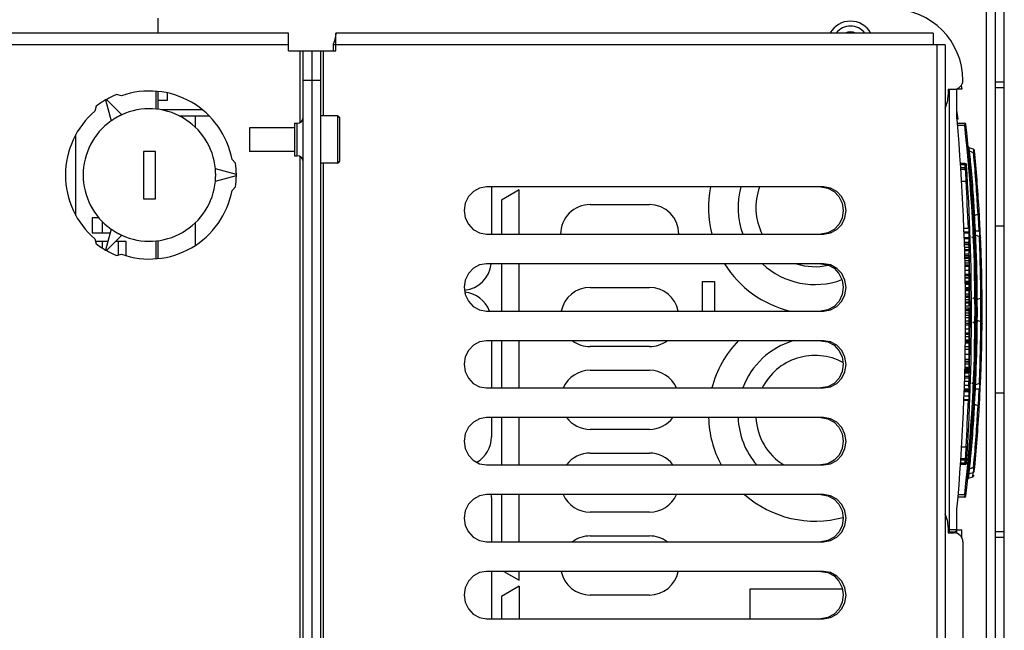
# Model space of a CAD drawing. Extents: x 0 to 841, y 0 to 594.
# Tile 50 of 135: x 403 to 436, y 534 to 554. Entities that reach past the tile are written whole.
import ezdxf

# ---------------------------------------------------------------- set-up
doc = ezdxf.new("R2010")
doc.units = 0
doc.header["$LTSCALE"] = 46.255
doc.layers.get('0').update_dxf_attribs({"linetype": 'CONTINUOUS'})
doc.layers.add('DATUM_AXIS', color=7, linetype='CONTINUOUS')
doc.layers.add('ROUNDS', color=7, linetype='CONTINUOUS')

msp = doc.modelspace()

# ---------------------------------------------------------------- linework, layer by layer
at = {"color": 7, "linetype": 'CONTINUOUS'}
for p, q in [((435.878, 480.193), (435.878, 555.993)), ((436.178, 480.493), (436.178, 555.693)), ((435.578, 480.793), (435.578, 555.393)), ((407.578, 553.993), (407.578, 554.493)), ((413.569, 553.894), (413.568, 553.885)), ((413.57, 553.903), (413.569, 553.894)), ((413.571, 553.912), (413.57, 553.903)), ((413.572, 553.92), (413.571, 553.912)), ((413.573, 553.927), (413.572, 553.92)), ((413.574, 553.935), (413.573, 553.927)), ((413.575, 553.942), (413.574, 553.935)), ((413.576, 553.954), (413.575, 553.948)), ((413.575, 553.948), (413.575, 553.942)), ((413.577, 553.965), (413.576, 553.96)), ((413.576, 553.96), (413.576, 553.954)), ((413.578, 553.978), (413.577, 553.974)), ((413.577, 553.974), (413.577, 553.97)), ((413.577, 553.97), (413.577, 553.965)), ((413.578, 553.993), (413.578, 553.992)), ((413.578, 553.393), (413.578, 553.993)), ((413.578, 553.993), (413.578, 553.993)), ((433.776, 553.993), (413.578, 553.993)), ((413.578, 553.992), (413.578, 553.991)), ((413.578, 553.991), (413.578, 553.989)), ((413.578, 553.989), (413.578, 553.987)), ((413.578, 553.987), (413.578, 553.984)), ((413.578, 553.984), (413.578, 553.981)), ((413.578, 553.981), (413.578, 553.978)), ((433.776, 553.993), (433.776, 553.693)), ((413.484, 553.593), (413.484, 553.393)), ((413.578, 553.593), (413.484, 553.593)), ((433.776, 553.593), (413.578, 553.593)), ((433.776, 553.693), (433.776, 553.593)), ((433.904, 553.592), (433.776, 553.592)), ((433.904, 482.595), (433.904, 553.591)), ((434.178, 553.591), (433.904, 553.591)), ((434.178, 553.591), (434.178, 482.595)), ((412.778, 553.393), (413.578, 553.393)), ((413.078, 552.393), (413.078, 553.393)), ((413.147, 553.393), (413.147, 551.193)), ((413.078, 552.393), (412.778, 552.393)), ((434.716, 552.219), (434.738, 552.093)), ((435.878, 552.343), (436.178, 552.343)), ((434.278, 552.093), (434.278, 551.893)), ((434.278, 552.093), (434.478, 552.093)), ((434.738, 552.093), (434.578, 552.093)), ((436.178, 552.143), (435.878, 552.143)), ((409.074, 551.393), (407.699, 551.393)), ((408.287, 551.193), (409.294, 551.193)), ((408.838, 550.801), (408.838, 551.193)), ((434.614, 551.083), (434.578, 551.083)), ((434.59, 550.948), (434.834, 550.948)), ((434.834, 550.948), (434.839, 550.868)), ((434.839, 550.868), (434.596, 550.868)), ((434.879, 550.873), (434.839, 550.868)), ((434.954, 550.162), (434.954, 550.166)), ((434.954, 550.162), (434.954, 550.166)), ((434.954, 550.162), (434.954, 550.162)), ((434.954, 550.161), (434.954, 550.162)), ((434.954, 550.16), (434.954, 550.161)), ((434.963, 550.139), (434.962, 550.14)), ((434.964, 550.138), (434.963, 550.139)), ((434.965, 550.136), (434.964, 550.137)), ((434.966, 550.134), (434.965, 550.135)), ((434.965, 550.045), (434.965, 550.046)), ((434.967, 550.038), (434.965, 550.046)), ((434.965, 550.045), (434.965, 550.045)), ((434.965, 550.044), (434.965, 550.045)), ((434.965, 550.045), (434.965, 550.045)), ((434.966, 550.044), (434.965, 550.044)), ((434.966, 550.043), (434.966, 550.044)), ((434.966, 550.044), (434.966, 550.044)), ((434.966, 550.042), (434.966, 550.043)), ((434.966, 550.042), (434.966, 550.043)), ((434.966, 550.043), (434.966, 550.043)), ((434.966, 550.043), (434.966, 550.043)), ((434.966, 550.041), (434.966, 550.042)), ((434.966, 550.042), (434.966, 550.042)), ((434.966, 550.041), (434.966, 550.041)), ((434.966, 550.039), (434.966, 550.04)), ((434.966, 550.039), (434.966, 550.04)), ((434.966, 550.04), (434.966, 550.04)), ((434.967, 550.038), (434.966, 550.039)), ((434.966, 550.039), (434.966, 550.039)), ((434.967, 550.036), (434.967, 550.038)), ((434.967, 550.036), (434.967, 550.038)), ((434.967, 550.038), (434.967, 550.038)), ((434.969, 550), (434.97, 550)), ((434.984, 550.119), (434.982, 550.12)), ((434.986, 550.118), (434.984, 550.119)), ((435.13, 550.065), (434.993, 550.115)), ((435.016, 549.88), (435.005, 549.995)), ((435.141, 549.945), (435.005, 549.995)), ((435.152, 549.826), (435.141, 549.945)), ((413.147, 549.593), (413.147, 486.593)), ((435.237, 549.26), (435.228, 549.368)), ((430.068, 548.793), (418.678, 548.793)), ((418.838, 548.793), (418.838, 547.193)), ((419.778, 548.693), (419.178, 548.347)), ((419.778, 547.193), (419.778, 548.693)), ((419.178, 548.347), (419.178, 547.193)), ((422.178, 548.193), (424.178, 548.193)), ((435.173, 547.94), (435.164, 548.079)), ((435.18, 547.823), (435.173, 547.94)), ((435.285, 547.984), (435.277, 548.127)), ((435.292, 547.864), (435.285, 547.984)), ((435.335, 547.864), (435.33, 547.955)), ((435.331, 547.924), (435.331, 547.924)), ((435.334, 547.875), (435.333, 547.902)), ((405.345, 547.743), (405.345, 547.243)), ((405.571, 547.743), (405.345, 547.743)), ((408.838, 546.82), (408.838, 547.586)), ((435.292, 547.864), (435.18, 547.823)), ((435.343, 547.714), (435.335, 547.864)), ((435.35, 547.595), (435.343, 547.714)), ((405.345, 547.243), (405.948, 547.243)), ((434.812, 547.393), (434.978, 547.393)), ((434.817, 547.277), (434.978, 547.277)), ((434.818, 547.242), (434.978, 547.242)), ((434.978, 547.393), (434.978, 546.926)), ((435.328, 547.29), (435.202, 547.294)), ((435.878, 547.472), (436.178, 547.472)), ((405.868, 546.943), (405.456, 546.943)), ((406.495, 546.943), (406.132, 546.943)), ((406.235, 546.489), (406.235, 546.943)), ((406.495, 546.463), (406.495, 546.943)), ((418.678, 547.193), (430.068, 547.193)), ((434.824, 547.081), (434.978, 547.081)), ((434.825, 547.049), (434.978, 547.049)), ((434.829, 546.926), (434.978, 546.926)), ((435.081, 547.106), (435.161, 547.045)), ((435.169, 547.207), (435.169, 547.208)), ((435.169, 547.201), (435.169, 547.208)), ((435.169, 547.208), (435.169, 547.208)), ((435.169, 547.207), (435.169, 547.207)), ((435.169, 547.202), (435.169, 547.207)), ((435.169, 547.204), (435.169, 547.204)), ((435.169, 547.201), (435.169, 547.202)), ((435.17, 547.198), (435.169, 547.201)), ((435.17, 547.198), (435.169, 547.201)), ((435.169, 547.201), (435.169, 547.201)), ((435.176, 547.033), (435.176, 547.033)), ((435.214, 547.039), (435.208, 547.154)), ((435.336, 547.108), (435.208, 547.154)), ((435.341, 546.988), (435.336, 547.108)), ((434.831, 546.865), (434.978, 546.865)), ((434.832, 546.84), (434.978, 546.84)), ((434.834, 546.751), (434.978, 546.751)), ((434.837, 546.679), (434.978, 546.679)), ((434.838, 546.64), (434.978, 546.64)), ((434.838, 546.637), (434.978, 546.637)), ((434.978, 546.865), (434.978, 546.529)), ((434.841, 546.529), (434.978, 546.529)), ((434.842, 546.474), (434.978, 546.474)), ((434.844, 546.411), (434.978, 546.411)), ((434.845, 546.378), (434.978, 546.378)), ((434.847, 546.299), (434.978, 546.299)), ((434.978, 546.474), (434.978, 546.219)), ((435.399, 546.443), (435.399, 546.444)), ((430.068, 546.193), (418.678, 546.193)), ((419.178, 546.193), (419.178, 544.593)), ((419.778, 544.593), (419.778, 546.193)), ((434.849, 546.219), (434.978, 546.219)), ((434.85, 546.159), (434.978, 546.159)), ((434.851, 546.112), (434.978, 546.112)), ((434.854, 545.975), (434.978, 545.975)), ((434.978, 546.159), (434.978, 544.765)), ((425.978, 544.593), (425.978, 545.593)), ((425.978, 545.593), (426.378, 545.593)), ((426.378, 545.593), (426.378, 544.593)), ((434.856, 545.838), (434.978, 545.838)), ((434.857, 545.791), (434.978, 545.791)), ((434.858, 545.724), (434.978, 545.724)), ((434.858, 545.721), (434.978, 545.721)), ((434.86, 545.606), (434.978, 545.606)), ((434.86, 545.593), (434.978, 545.593)), ((422.178, 545.393), (424.178, 545.393)), ((434.861, 545.55), (434.978, 545.55)), ((434.861, 545.521), (434.978, 545.521)), ((434.862, 545.506), (434.978, 545.506)), ((434.863, 545.391), (434.978, 545.391)), ((434.863, 545.378), (434.978, 545.378)), ((434.864, 545.34), (434.978, 545.34)), ((434.864, 545.305), (434.978, 545.305)), ((434.864, 545.292), (434.978, 545.292)), ((435.266, 545.099), (435.265, 545.238)), ((435.386, 545.146), (435.384, 545.289)), ((434.865, 545.176), (434.978, 545.176)), ((434.978, 545.098), (434.866, 545.098)), ((434.866, 545.065), (434.978, 545.065)), ((434.867, 544.98), (434.978, 544.98)), ((434.867, 544.908), (434.978, 544.908)), ((435.112, 545.022), (435.215, 545.101)), ((435.227, 544.93), (435.227, 544.926)), ((435.227, 544.927), (435.227, 544.93)), ((435.227, 544.926), (435.227, 544.927)), ((435.227, 544.927), (435.227, 544.927)), ((435.227, 544.926), (435.227, 544.926)), ((435.267, 544.475), (435.266, 544.983)), ((435.387, 545.026), (435.267, 544.983)), ((435.387, 545.026), (435.386, 545.146)), ((418.678, 544.593), (430.068, 544.593)), ((434.868, 544.873), (434.978, 544.873)), ((434.868, 544.871), (434.978, 544.871)), ((434.868, 544.765), (434.978, 544.765)), ((434.868, 544.705), (434.978, 544.705)), ((434.868, 544.642), (434.978, 544.642)), ((434.868, 544.609), (434.978, 544.609)), ((434.978, 544.705), (434.978, 542.896)), ((434.868, 544.376), (434.978, 544.376)), ((434.868, 544.261), (434.978, 544.261)), ((434.869, 544.53), (434.978, 544.53)), ((434.869, 544.45), (434.978, 544.45)), ((435.112, 544.235), (435.215, 544.155)), ((435.227, 544.326), (435.227, 544.33)), ((435.227, 544.326), (435.227, 544.33)), ((435.227, 544.33), (435.227, 544.33)), ((435.266, 544.274), (435.267, 544.475)), ((435.387, 544.23), (435.267, 544.274)), ((435.386, 544.11), (435.387, 544.23)), ((434.867, 543.995), (434.978, 543.995)), ((434.868, 544.179), (434.978, 544.179)), ((434.868, 544.132), (434.978, 544.132)), ((430.068, 543.593), (418.678, 543.593)), ((418.838, 543.593), (418.838, 541.993)), ((419.178, 543.593), (419.178, 541.993)), ((419.778, 541.993), (419.778, 543.593)), ((434.863, 543.619), (434.978, 543.619)), ((434.863, 543.606), (434.978, 543.606)), ((434.863, 543.565), (434.978, 543.565)), ((434.865, 543.812), (434.978, 543.812)), ((434.865, 543.738), (434.978, 543.738)), ((434.865, 543.735), (434.978, 543.735)), ((434.866, 543.858), (434.978, 543.858)), ((424.178, 543.393), (422.178, 543.393)), ((434.859, 543.305), (434.978, 543.305)), ((434.861, 543.401), (434.978, 543.401)), ((434.862, 543.531), (434.978, 543.531)), ((434.862, 543.517), (434.978, 543.517)), ((434.853, 542.968), (434.978, 542.968)), ((434.856, 543.139), (434.978, 543.139)), ((435.401, 542.878), (435.406, 543.067)), ((422.178, 542.593), (424.178, 542.593)), ((434.844, 542.578), (434.978, 542.578)), ((434.845, 542.617), (434.978, 542.617)), ((434.846, 542.656), (434.978, 542.656)), ((434.847, 542.692), (434.978, 542.692)), ((434.847, 542.689), (434.978, 542.689)), ((434.847, 542.679), (434.978, 542.679)), ((434.85, 542.813), (434.978, 542.813)), ((434.85, 542.811), (434.978, 542.811)), ((434.85, 542.808), (434.978, 542.808)), ((434.851, 542.872), (434.978, 542.872)), ((434.852, 542.896), (434.978, 542.896)), ((434.978, 542.872), (434.978, 542.394)), ((435.399, 542.813), (435.399, 542.813)), ((434.838, 542.34), (434.978, 542.34)), ((434.839, 542.394), (434.978, 542.394)), ((434.842, 542.509), (434.978, 542.509)), ((434.843, 542.528), (434.978, 542.528)), ((434.978, 542.34), (434.978, 541.965)), ((435.336, 542.148), (435.341, 542.268)), ((435.341, 542.268), (435.346, 542.41)), ((418.678, 541.993), (430.068, 541.993)), ((434.825, 541.919), (434.978, 541.919)), ((434.826, 541.965), (434.978, 541.965)), ((434.83, 542.084), (434.978, 542.084)), ((434.834, 542.221), (434.978, 542.221)), ((434.978, 541.919), (434.978, 541.583)), ((435.081, 542.15), (435.161, 542.211)), ((435.169, 542.056), (435.17, 542.058)), ((435.169, 542.056), (435.169, 542.048)), ((435.169, 542.055), (435.169, 542.056)), ((435.169, 542.049), (435.169, 542.05)), ((435.169, 542.048), (435.169, 542.049)), ((435.169, 542.049), (435.169, 542.049)), ((435.176, 542.223), (435.176, 542.223)), ((435.202, 541.962), (435.328, 541.966)), ((435.208, 542.102), (435.213, 542.195)), ((435.336, 542.148), (435.208, 542.102)), ((435.351, 541.677), (435.367, 542.008)), ((434.812, 541.583), (434.978, 541.583)), ((434.813, 541.604), (434.978, 541.604)), ((434.818, 541.725), (434.978, 541.725)), ((434.823, 541.872), (434.978, 541.872)), ((435.337, 541.43), (435.351, 541.676)), ((436.178, 541.815), (435.878, 541.815)), ((435.173, 541.317), (435.18, 541.433)), ((435.292, 541.392), (435.18, 541.433)), ((435.285, 541.272), (435.292, 541.384)), ((435.292, 541.384), (435.292, 541.392)), ((435.33, 541.301), (435.332, 541.346)), ((435.332, 541.348), (435.333, 541.353)), ((435.332, 541.341), (435.332, 541.342)), ((435.332, 541.341), (435.332, 541.341)), ((435.332, 541.341), (435.332, 541.341)), ((435.333, 541.355), (435.338, 541.441)), ((435.338, 541.441), (435.339, 541.473)), ((430.068, 540.993), (418.678, 540.993)), ((418.838, 540.993), (418.838, 540.343)), ((419.178, 540.993), (419.178, 539.393)), ((419.778, 539.393), (419.778, 540.993)), ((424.178, 540.593), (422.178, 540.593)), ((435.228, 539.889), (435.237, 539.996)), ((422.178, 539.793), (424.178, 539.793)), ((435.152, 539.43), (435.164, 539.572)), ((418.678, 539.393), (430.068, 539.393)), ((435.005, 539.261), (435.022, 539.439)), ((435.141, 539.311), (435.005, 539.261)), ((435.134, 539.297), (435.013, 539.264)), ((435.135, 539.308), (435.134, 539.297)), ((435.141, 539.311), (435.152, 539.43)), ((434.954, 539.095), (434.954, 539.096)), ((434.957, 539.125), (434.957, 539.125)), ((434.967, 539.218), (434.965, 539.211)), ((434.965, 539.211), (434.965, 539.212)), ((434.965, 539.212), (434.965, 539.212)), ((434.965, 539.212), (434.966, 539.212)), ((434.965, 539.211), (434.965, 539.211)), ((434.965, 539.211), (434.965, 539.211)), ((434.966, 539.217), (434.966, 539.218)), ((434.966, 539.217), (434.967, 539.218)), ((434.966, 539.218), (434.967, 539.218)), ((434.966, 539.216), (434.966, 539.217)), ((434.966, 539.217), (434.966, 539.217)), ((434.966, 539.216), (434.966, 539.216)), ((434.966, 539.215), (434.966, 539.216)), ((434.966, 539.216), (434.966, 539.216)), ((434.966, 539.215), (434.966, 539.215)), ((434.966, 539.213), (434.966, 539.214)), ((434.966, 539.214), (434.966, 539.214)), ((434.966, 539.214), (434.966, 539.214)), ((434.966, 539.212), (434.966, 539.213)), ((434.966, 539.213), (434.966, 539.213)), ((434.967, 539.218), (434.967, 539.22)), ((434.967, 539.218), (434.967, 539.218)), ((434.967, 539.218), (434.967, 539.218)), ((434.972, 538.941), (434.989, 539.1)), ((434.972, 538.941), (435.11, 538.991)), ((434.989, 539.1), (435.125, 539.137)), ((435.11, 538.991), (435.125, 539.137)), ((434.933, 538.891), (434.933, 538.892)), ((434.933, 538.892), (434.933, 538.892)), ((434.933, 538.892), (434.933, 538.892)), ((434.933, 538.892), (434.934, 538.892)), ((434.934, 538.892), (434.934, 538.893)), ((430.068, 538.393), (418.678, 538.393)), ((418.838, 538.293), (418.838, 536.793)), ((419.178, 538.393), (419.178, 536.793)), ((419.778, 536.793), (419.778, 538.393)), ((434.834, 538.308), (434.613, 538.308)), ((434.62, 538.388), (434.839, 538.388)), ((434.839, 538.388), (434.834, 538.308)), ((434.839, 538.388), (434.879, 538.384)), ((424.178, 537.793), (422.178, 537.793)), ((434.278, 537.293), (434.278, 537.093)), ((422.178, 536.993), (424.178, 536.993)), ((434.278, 537.093), (434.478, 537.093)), ((434.578, 537.193), (434.738, 537.193)), ((434.738, 536.934), (434.738, 537.193)), ((435.878, 537.143), (436.178, 537.143)), ((436.178, 536.943), (435.878, 536.943)), ((418.678, 536.793), (430.068, 536.793)), ((434.778, 536.793), (434.778, 528.793)), ((430.068, 535.793), (418.678, 535.793)), ((418.838, 535.793), (418.838, 534.193)), ((419.259, 535.793), (419.778, 535.493)), ((419.778, 535.493), (419.778, 535.793)), ((419.778, 535.293), (419.178, 534.947)), ((419.778, 535.293), (419.778, 534.193)), ((419.178, 534.947), (419.178, 534.193)), ((424.178, 534.993), (422.178, 534.993)), ((430.702, 535.193), (427.578, 535.193)), ((427.578, 535.193), (427.578, 534.193)), ((418.678, 534.193), (430.068, 534.193))]:
    msp.add_line(p, q, dxfattribs=at)
for points in [[(413.568, 553.885), (413.566, 553.875), (413.565, 553.87), (413.565, 553.865), (413.564, 553.86), (413.563, 553.855), (413.562, 553.849), (413.561, 553.844), (413.56, 553.839), (413.559, 553.833), (413.558, 553.828), (413.556, 553.822), (413.555, 553.817), (413.554, 553.811), (413.553, 553.806), (413.551, 553.8), (413.55, 553.794), (413.549, 553.788), (413.547, 553.783), (413.546, 553.777), (413.544, 553.771), (413.543, 553.765), (413.541, 553.76), (413.539, 553.754), (413.538, 553.748), (413.536, 553.743), (413.534, 553.737), (413.533, 553.731), (413.531, 553.726), (413.529, 553.72), (413.527, 553.715), (413.525, 553.709), (413.523, 553.704), (413.521, 553.698), (413.519, 553.693), (413.517, 553.688), (413.515, 553.683), (413.513, 553.678), (413.511, 553.673), (413.509, 553.669), (413.507, 553.664), (413.505, 553.66), (413.503, 553.655), (413.5, 553.651), (413.498, 553.647), (413.496, 553.643)], [(413.496, 553.643), (413.492, 553.634), (413.486, 553.613), (413.484, 553.593)], [(434.955, 550.158), (434.955, 550.158), (434.955, 550.159), (434.955, 550.159), (434.954, 550.159), (434.954, 550.16), (434.954, 550.16), (434.954, 550.161), (434.954, 550.161)], [(434.96, 550.143), (434.959, 550.145), (434.959, 550.147), (434.958, 550.149), (434.957, 550.151), (434.956, 550.152), (434.956, 550.154), (434.955, 550.156), (434.955, 550.158), (434.954, 550.16)], [(434.955, 550.156), (434.955, 550.156), (434.955, 550.157), (434.955, 550.157)], [(434.956, 550.154), (434.956, 550.154), (434.956, 550.155), (434.956, 550.155)], [(434.957, 550.152), (434.956, 550.152), (434.956, 550.153)], [(434.957, 550.15), (434.957, 550.151), (434.957, 550.151)], [(434.958, 550.148), (434.958, 550.149), (434.957, 550.149)], [(434.959, 550.146), (434.959, 550.147), (434.958, 550.148)], [(434.96, 550.144), (434.959, 550.145), (434.959, 550.146)], [(434.962, 550.141), (434.961, 550.142), (434.961, 550.142), (434.961, 550.143), (434.96, 550.144)], [(434.971, 550.129), (434.97, 550.13), (434.968, 550.132), (434.967, 550.133), (434.966, 550.135), (434.965, 550.136), (434.963, 550.138), (434.962, 550.14), (434.961, 550.141), (434.96, 550.143)], [(434.966, 550.04), (434.966, 550.041), (434.966, 550.041), (434.966, 550.042)], [(434.97, 550.13), (434.969, 550.131), (434.968, 550.132), (434.968, 550.133), (434.967, 550.134)], [(435.005, 549.995), (434.985, 550.006), (434.972, 550.024), (434.967, 550.036)], [(434.982, 550.12), (434.981, 550.121), (434.979, 550.122), (434.978, 550.123), (434.977, 550.124), (434.976, 550.125), (434.974, 550.126), (434.973, 550.127), (434.972, 550.128), (434.971, 550.129)], [(434.974, 550.126), (434.973, 550.127), (434.971, 550.129)], [(434.982, 550.12), (434.981, 550.121), (434.979, 550.122), (434.977, 550.124), (434.976, 550.125), (434.974, 550.126)], [(434.991, 550.116), (434.989, 550.117), (434.988, 550.117), (434.986, 550.118)], [(434.993, 550.115), (434.991, 550.116), (434.989, 550.117)], [(435.003, 549.996), (435.003, 549.999), (434.998, 550.029), (434.994, 550.055), (434.992, 550.076), (434.99, 550.093), (434.99, 550.106), (434.991, 550.113), (434.993, 550.115)], [(435.13, 550.065), (435.135, 550.055), (435.139, 550.028), (435.141, 549.988), (435.143, 549.945)], [(435.15, 550.053), (435.149, 550.054), (435.147, 550.056), (435.146, 550.057), (435.144, 550.058), (435.142, 550.059), (435.141, 550.06), (435.139, 550.061), (435.137, 550.062), (435.135, 550.063), (435.134, 550.064), (435.132, 550.065), (435.13, 550.065)], [(435.141, 549.945), (435.161, 549.934), (435.174, 549.916), (435.181, 549.895)], [(435.153, 550.05), (435.152, 550.052), (435.15, 550.053)], [(435.157, 550.046), (435.156, 550.047), (435.154, 550.049), (435.153, 550.05)], [(435.163, 550.036), (435.162, 550.037), (435.161, 550.039), (435.16, 550.041), (435.159, 550.042), (435.158, 550.044), (435.157, 550.046)], [(435.162, 550.037), (435.161, 550.039), (435.16, 550.041), (435.159, 550.042), (435.158, 550.044)], [(435.169, 550.015), (435.169, 550.017), (435.169, 550.019), (435.168, 550.02), (435.168, 550.022), (435.168, 550.024), (435.167, 550.026), (435.166, 550.028), (435.166, 550.03), (435.165, 550.032), (435.164, 550.034), (435.163, 550.036)], [(435.166, 550.028), (435.166, 550.03), (435.165, 550.032), (435.164, 550.034), (435.163, 550.036)], [(435.169, 550.017), (435.169, 550.019), (435.168, 550.02), (435.168, 550.022), (435.168, 550.024), (435.167, 550.026)], [(435.164, 548.079), (435.158, 548.165), (435.152, 548.261), (435.145, 548.367), (435.136, 548.48), (435.128, 548.599), (435.118, 548.722), (435.109, 548.848), (435.098, 548.975), (435.088, 549.1), (435.077, 549.223), (435.067, 549.341), (435.057, 549.454), (435.047, 549.56), (435.038, 549.656), (435.03, 549.742), (435.016, 549.88)], [(435.277, 548.127), (435.272, 548.215), (435.265, 548.314), (435.259, 548.422), (435.251, 548.537), (435.243, 548.656), (435.234, 548.78), (435.225, 548.906), (435.216, 549.031), (435.207, 549.155), (435.198, 549.274), (435.189, 549.388), (435.18, 549.496), (435.172, 549.595), (435.164, 549.684), (435.152, 549.826)], [(418.678, 548.793), (418.441, 548.753), (418.23, 548.639), (418.064, 548.464), (417.957, 548.243), (417.919, 547.996), (417.955, 547.749), (418.061, 547.527), (418.227, 547.35), (418.44, 547.233), (418.678, 547.193)], [(429.973, 548.793), (430.21, 548.753), (430.421, 548.639), (430.587, 548.464), (430.694, 548.243), (430.732, 547.996), (430.696, 547.749), (430.59, 547.527), (430.424, 547.35), (430.211, 547.233), (429.973, 547.193)], [(430.068, 547.193), (430.304, 547.233), (430.516, 547.347), (430.682, 547.523), (430.789, 547.743), (430.827, 547.99), (430.791, 548.237), (430.685, 548.459), (430.519, 548.637), (430.305, 548.753), (430.068, 548.793)], [(435.292, 547.864), (435.313, 547.878), (435.327, 547.899), (435.331, 547.924)], [(435.332, 547.914), (435.332, 547.916), (435.331, 547.922)], [(435.18, 547.823), (435.158, 547.81), (435.144, 547.789), (435.14, 547.764)], [(435.202, 547.294), (435.193, 547.468), (435.185, 547.62), (435.178, 547.749), (435.174, 547.82)], [(435.328, 547.29), (435.315, 547.555), (435.304, 547.761), (435.298, 547.868)], [(435.202, 547.294), (435.182, 547.303), (435.168, 547.318), (435.163, 547.336)], [(435.204, 547.157), (435.203, 547.166), (435.201, 547.19), (435.199, 547.213), (435.199, 547.235), (435.199, 547.256), (435.2, 547.276), (435.202, 547.294)], [(435.328, 547.29), (435.334, 547.257), (435.338, 547.216), (435.339, 547.172), (435.337, 547.13), (435.335, 547.108)], [(435.367, 547.248), (435.362, 547.266), (435.348, 547.281), (435.328, 547.29)], [(435.208, 547.154), (435.188, 547.166), (435.174, 547.185), (435.17, 547.198)], [(435.265, 545.238), (435.264, 545.324), (435.262, 545.421), (435.261, 545.527), (435.259, 545.64), (435.257, 545.758), (435.254, 545.881), (435.251, 546.007), (435.247, 546.133), (435.244, 546.259), (435.24, 546.381), (435.236, 546.499), (435.231, 546.612), (435.227, 546.718), (435.223, 546.814), (435.22, 546.901), (435.214, 547.039)], [(435.336, 547.108), (435.356, 547.096), (435.37, 547.077), (435.376, 547.054)], [(435.384, 545.289), (435.383, 545.378), (435.382, 545.476), (435.38, 545.584), (435.378, 545.698), (435.376, 545.818), (435.373, 545.941), (435.37, 546.066), (435.367, 546.192), (435.364, 546.316), (435.36, 546.436), (435.357, 546.55), (435.353, 546.658), (435.35, 546.757), (435.346, 546.846), (435.341, 546.988)], [(435.349, 547.1), (435.354, 547.102), (435.368, 547.117), (435.372, 547.134)], [(418.678, 546.193), (418.441, 546.153), (418.23, 546.039), (418.064, 545.864), (417.957, 545.643), (417.919, 545.396), (417.955, 545.149), (418.061, 544.927), (418.227, 544.75), (418.44, 544.633), (418.678, 544.593)], [(429.973, 546.193), (430.21, 546.153), (430.421, 546.039), (430.587, 545.864), (430.694, 545.643), (430.732, 545.396), (430.696, 545.149), (430.59, 544.927), (430.424, 544.75), (430.211, 544.633), (429.973, 544.593)], [(430.068, 544.593), (430.304, 544.633), (430.516, 544.747), (430.682, 544.923), (430.789, 545.143), (430.827, 545.39), (430.791, 545.637), (430.685, 545.859), (430.519, 546.037), (430.305, 546.153), (430.068, 546.193)], [(435.267, 544.983), (435.246, 544.97), (435.232, 544.95), (435.227, 544.93)], [(435.267, 544.983), (435.267, 544.99), (435.266, 545.099)], [(435.387, 545.026), (435.407, 545.039), (435.421, 545.059), (435.426, 545.083)], [(435.387, 544.23), (435.388, 544.482), (435.388, 544.771), (435.387, 545.026)], [(435.213, 542.195), (435.218, 542.309), (435.224, 542.459), (435.232, 542.668), (435.24, 542.893), (435.248, 543.132), (435.253, 543.352), (435.258, 543.585), (435.262, 543.8), (435.264, 543.981), (435.266, 544.138), (435.267, 544.274)], [(435.267, 544.274), (435.246, 544.286), (435.232, 544.306), (435.227, 544.326)], [(435.387, 544.23), (435.407, 544.217), (435.421, 544.197), (435.426, 544.173)], [(435.346, 542.41), (435.35, 542.499), (435.353, 542.598), (435.357, 542.705), (435.36, 542.819), (435.364, 542.938), (435.367, 543.061), (435.37, 543.187), (435.373, 543.313), (435.376, 543.436), (435.378, 543.556), (435.38, 543.671), (435.382, 543.779), (435.383, 543.878), (435.384, 543.967), (435.386, 544.11)], [(418.678, 543.593), (418.441, 543.553), (418.23, 543.439), (418.064, 543.264), (417.957, 543.043), (417.919, 542.796), (417.955, 542.549), (418.061, 542.327), (418.227, 542.15), (418.44, 542.033), (418.678, 541.993)], [(429.973, 543.593), (430.21, 543.553), (430.421, 543.439), (430.587, 543.264), (430.694, 543.043), (430.732, 542.796), (430.696, 542.549), (430.59, 542.327), (430.424, 542.15), (430.211, 542.033), (429.973, 541.993)], [(430.068, 541.993), (430.304, 542.033), (430.516, 542.147), (430.682, 542.323), (430.789, 542.543), (430.827, 542.79), (430.791, 543.037), (430.685, 543.259), (430.519, 543.437), (430.305, 543.553), (430.068, 543.593)], [(435.163, 541.92), (435.168, 541.938), (435.182, 541.953), (435.202, 541.962)], [(435.169, 542.052), (435.169, 542.052), (435.169, 542.053), (435.169, 542.053), (435.169, 542.053), (435.169, 542.054), (435.169, 542.054), (435.169, 542.054), (435.169, 542.055), (435.169, 542.055)], [(435.169, 542.05), (435.169, 542.05), (435.169, 542.05), (435.169, 542.05), (435.169, 542.051), (435.169, 542.051), (435.169, 542.051), (435.169, 542.052)], [(435.208, 542.102), (435.188, 542.09), (435.174, 542.071), (435.17, 542.058)], [(435.174, 541.437), (435.185, 541.636), (435.202, 541.962)], [(435.202, 541.962), (435.199, 541.997), (435.199, 542.037), (435.202, 542.08), (435.205, 542.1)], [(435.298, 541.388), (435.301, 541.434), (435.313, 541.658), (435.328, 541.966)], [(435.334, 542.148), (435.338, 542.115), (435.339, 542.061), (435.335, 542.008), (435.328, 541.966)], [(435.328, 541.966), (435.348, 541.975), (435.361, 541.99), (435.367, 542.008)], [(435.336, 542.148), (435.356, 542.16), (435.37, 542.179), (435.376, 542.202)], [(435.372, 542.122), (435.368, 542.139), (435.354, 542.154), (435.349, 542.156)], [(435.022, 539.439), (435.03, 539.514), (435.038, 539.601), (435.047, 539.698), (435.057, 539.804), (435.067, 539.917), (435.078, 540.036), (435.088, 540.159), (435.099, 540.284), (435.109, 540.411), (435.119, 540.536), (435.128, 540.659), (435.137, 540.778), (435.145, 540.89), (435.152, 540.996), (435.158, 541.092), (435.164, 541.179), (435.173, 541.317)], [(435.18, 541.433), (435.158, 541.446), (435.144, 541.467), (435.14, 541.493)], [(435.164, 539.572), (435.172, 539.66), (435.18, 539.759), (435.189, 539.866), (435.198, 539.981), (435.207, 540.1), (435.216, 540.224), (435.225, 540.349), (435.234, 540.475), (435.243, 540.599), (435.251, 540.719), (435.258, 540.833), (435.265, 540.942), (435.272, 541.041), (435.277, 541.129), (435.285, 541.272)], [(435.292, 541.392), (435.313, 541.379), (435.327, 541.358), (435.331, 541.332)], [(435.331, 541.334), (435.331, 541.335), (435.331, 541.335), (435.331, 541.336), (435.331, 541.336), (435.331, 541.336), (435.331, 541.337), (435.331, 541.337), (435.332, 541.338), (435.332, 541.338), (435.332, 541.338), (435.332, 541.339), (435.332, 541.339), (435.332, 541.339), (435.332, 541.34), (435.332, 541.34), (435.332, 541.34), (435.332, 541.341)], [(418.678, 540.993), (418.441, 540.953), (418.23, 540.839), (418.064, 540.664), (417.957, 540.443), (417.919, 540.196), (417.955, 539.949), (418.061, 539.727), (418.227, 539.55), (418.44, 539.433), (418.678, 539.393)], [(429.973, 540.993), (430.21, 540.953), (430.421, 540.839), (430.587, 540.664), (430.694, 540.443), (430.732, 540.196), (430.696, 539.949), (430.59, 539.727), (430.424, 539.55), (430.211, 539.433), (429.973, 539.393)], [(430.068, 539.393), (430.304, 539.433), (430.516, 539.547), (430.682, 539.723), (430.789, 539.943), (430.827, 540.19), (430.791, 540.437), (430.685, 540.659), (430.519, 540.837), (430.305, 540.953), (430.068, 540.993)], [(435.005, 539.261), (434.985, 539.25), (434.972, 539.232), (434.967, 539.22)], [(434.989, 539.1), (434.987, 539.106), (434.987, 539.117), (434.987, 539.13), (434.989, 539.146), (434.991, 539.164), (434.995, 539.186), (434.999, 539.209), (435.005, 539.235), (435.011, 539.264)], [(435.134, 539.297), (435.136, 539.245), (435.135, 539.196), (435.131, 539.159), (435.125, 539.137)], [(435.173, 539.279), (435.168, 539.285), (435.155, 539.292), (435.134, 539.297)], [(435.141, 539.311), (435.161, 539.322), (435.174, 539.34), (435.181, 539.362)], [(434.934, 538.893), (434.934, 538.893), (434.934, 538.894), (434.934, 538.894), (434.934, 538.894), (434.934, 538.894), (434.934, 538.895), (434.934, 538.895), (434.934, 538.895), (434.934, 538.896), (434.934, 538.896), (434.934, 538.896), (434.934, 538.897), (434.934, 538.897), (434.934, 538.897), (434.934, 538.897), (434.934, 538.898), (434.935, 538.898), (434.935, 538.898), (434.935, 538.899), (434.935, 538.899), (434.935, 538.899), (434.935, 538.9), (434.935, 538.9), (434.935, 538.9), (434.935, 538.901), (434.935, 538.901), (434.935, 538.901), (434.936, 538.902), (434.936, 538.902), (434.936, 538.902), (434.936, 538.903), (434.936, 538.903), (434.936, 538.904), (434.936, 538.904), (434.936, 538.904), (434.936, 538.905), (434.937, 538.905), (434.937, 538.905), (434.937, 538.906), (434.937, 538.906), (434.937, 538.907), (434.937, 538.907), (434.937, 538.907), (434.938, 538.908), (434.938, 538.908), (434.938, 538.909), (434.938, 538.909), (434.938, 538.909), (434.938, 538.91), (434.939, 538.91), (434.939, 538.911), (434.939, 538.911), (434.939, 538.911), (434.939, 538.912), (434.94, 538.912), (434.94, 538.913), (434.94, 538.913), (434.94, 538.913), (434.941, 538.914), (434.941, 538.914), (434.941, 538.915), (434.941, 538.915), (434.942, 538.916), (434.942, 538.916), (434.942, 538.917), (434.943, 538.917), (434.943, 538.918), (434.943, 538.918), (434.943, 538.919), (434.944, 538.919), (434.944, 538.92), (434.945, 538.92), (434.945, 538.921), (434.945, 538.921), (434.946, 538.922), (434.946, 538.922), (434.947, 538.923), (434.947, 538.923), (434.948, 538.924), (434.948, 538.924), (434.949, 538.925), (434.949, 538.926), (434.95, 538.926), (434.95, 538.927), (434.951, 538.927), (434.952, 538.928), (434.952, 538.929), (434.953, 538.929), (434.954, 538.93), (434.954, 538.931), (434.955, 538.931), (434.956, 538.932), (434.957, 538.932), (434.958, 538.933), (434.959, 538.934), (434.959, 538.934), (434.96, 538.935), (434.961, 538.936), (434.963, 538.936), (434.964, 538.937), (434.965, 538.938), (434.966, 538.938), (434.967, 538.939), (434.969, 538.939), (434.97, 538.94), (434.972, 538.941), (434.972, 538.941)], [(434.95, 539.051), (434.956, 539.072), (434.97, 539.089), (434.989, 539.1)], [(434.954, 539.091), (434.954, 539.092), (434.954, 539.094), (434.954, 539.096), (434.955, 539.098), (434.955, 539.1), (434.956, 539.102), (434.956, 539.104), (434.957, 539.106), (434.958, 539.108), (434.959, 539.109), (434.959, 539.111), (434.96, 539.112)], [(434.966, 539.216), (434.966, 539.217), (434.966, 539.217)], [(434.966, 539.214), (434.966, 539.215), (434.966, 539.215)], [(434.966, 539.213), (434.966, 539.213), (434.966, 539.213)], [(435.11, 538.991), (435.112, 538.992), (435.113, 538.992), (435.115, 538.993), (435.117, 538.994), (435.119, 538.995), (435.121, 538.996), (435.122, 538.997), (435.124, 538.998), (435.126, 538.999), (435.127, 539.001), (435.129, 539.002), (435.13, 539.003), (435.132, 539.005), (435.133, 539.006), (435.135, 539.007), (435.136, 539.009), (435.137, 539.011), (435.138, 539.012), (435.14, 539.014), (435.141, 539.016), (435.142, 539.017), (435.143, 539.019), (435.144, 539.021), (435.144, 539.022), (435.145, 539.024), (435.146, 539.025), (435.146, 539.027), (435.147, 539.028), (435.147, 539.03), (435.148, 539.031), (435.148, 539.032), (435.148, 539.034), (435.149, 539.035), (435.149, 539.036), (435.149, 539.037), (435.149, 539.038), (435.149, 539.04), (435.15, 539.041), (435.15, 539.042)], [(435.125, 539.137), (435.144, 539.148), (435.157, 539.165), (435.164, 539.186)], [(418.678, 538.393), (418.441, 538.353), (418.23, 538.239), (418.064, 538.064), (417.957, 537.843), (417.919, 537.596), (417.955, 537.349), (418.061, 537.127), (418.227, 536.95), (418.44, 536.833), (418.678, 536.793)], [(429.973, 538.393), (430.21, 538.353), (430.421, 538.239), (430.587, 538.064), (430.694, 537.843), (430.732, 537.596), (430.696, 537.349), (430.59, 537.127), (430.424, 536.95), (430.211, 536.833), (429.973, 536.793)], [(430.068, 536.793), (430.304, 536.833), (430.516, 536.947), (430.682, 537.123), (430.789, 537.343), (430.827, 537.59), (430.791, 537.837), (430.685, 538.059), (430.519, 538.237), (430.305, 538.353), (430.068, 538.393)], [(418.678, 535.793), (418.441, 535.753), (418.23, 535.639), (418.064, 535.464), (417.957, 535.243), (417.919, 534.996), (417.955, 534.749), (418.061, 534.527), (418.227, 534.35), (418.44, 534.233), (418.678, 534.193)], [(429.973, 535.793), (430.21, 535.753), (430.421, 535.639), (430.587, 535.464), (430.694, 535.243), (430.732, 534.996), (430.696, 534.749), (430.59, 534.527), (430.424, 534.35), (430.211, 534.233), (429.973, 534.193)], [(430.068, 534.193), (430.304, 534.233), (430.516, 534.347), (430.682, 534.523), (430.789, 534.743), (430.827, 534.99), (430.791, 535.237), (430.685, 535.459), (430.519, 535.637), (430.305, 535.753), (430.068, 535.793)]]:
    msp.add_lwpolyline(points, dxfattribs=at)
for centre, radius, start, end in [((432.378, 552.393), 2.4, 0, 90), ((430.978, 553.593), 0.8, 30, 150), ((430.978, 553.593), 0.63, 39.4141, 140.5859), ((430.978, 553.593), 0.44, 65.38, 114.62), ((434.478, 552.393), 0.3, 270, 360), ((433.278, 551.893), 1, 334.1581, 360), ((379.021, 544.564), 55.974, 6.6881, 6.9974), ((434.834, 550.908), 0.04, 6.4469, 90), ((379.258, 544.628), 55.97, 353.5531, 6.4469), ((379.258, 544.628), 55.93, 353.5943, 6.4057), ((435.013, 550.172), 0.06, 189.6756, 250), ((435.11, 550.009), 0.06, 5.5029, 70), ((379.258, 544.628), 56.17, 5.381, 5.5029), ((379.258, 544.628), 56.17, 3.364, 5.3799), ((429.778, 548.093), 3.6, 168.7875, 194.4776), ((429.778, 548.093), 2.602, 164.3935, 200.2365), ((429.778, 548.093), 2, 159.5123, 206.7444), ((422.178, 547.193), 1, 90, 180.0001), ((424.178, 547.193), 1, 0.0001, 90), ((379.258, 544.628), 56.17, 357.3269, 3.0282), ((417.838, 546.293), 1, 275.4465, 354.2607), ((429.778, 548.093), 3.6, 211.856, 256.4638), ((429.778, 548.093), 2.602, 226.9052, 290.4741), ((429.778, 548.093), 2, 251.8057, 282.9602), ((417.838, 544.243), 1, 20.488, 84.0494), ((422.178, 544.393), 1, 90, 168.3197), ((424.178, 544.393), 1, 11.673, 90), ((422.178, 544.393), 1, 233.2001, 270), ((424.178, 544.393), 1, 270, 306.7578), ((429.778, 541.093), 3.6, 136.016, 165.5224), ((422.178, 541.593), 1, 90, 156.1462), ((424.178, 541.593), 1, 23.8587, 90), ((379.258, 544.628), 56.17, 356.6815, 356.9879), ((379.258, 544.628), 56.17, 354.4399, 356.636), ((379.258, 544.628), 56.17, 356.6465, 356.6498), ((422.178, 541.593), 1, 217.0227, 270), ((424.178, 541.593), 1, 270, 323.023), ((417.838, 540.343), 1, 300.6969, 360), ((422.178, 538.793), 1, 90, 143.023), ((424.178, 538.793), 1, 37.0227, 90), ((435.013, 539.085), 0.06, 152.9171, 174.3219), ((417.838, 538.293), 1, 0, 5.7393), ((422.178, 538.793), 1, 203.8587, 270), ((424.178, 538.793), 1, 270, 336.1462), ((434.834, 538.348), 0.04, 270, 353.5531), ((433.278, 537.293), 1, 0, 25.8419), ((422.178, 535.993), 1, 90, 126.7578), ((424.178, 535.993), 1, 53.2001, 90), ((434.478, 536.793), 0.3, 0, 90), ((422.178, 535.993), 1, 191.673, 270), ((424.178, 535.993), 1, 270, 348.3197)]:
    msp.add_arc(centre, radius, start, end, dxfattribs=at)
at = {"layer": 'DATUM_AXIS', "color": 7, "linetype": 'CONTINUOUS'}
for p, q in [((411.978, 553.993), (384.778, 553.993)), ((411.978, 553.393), (411.978, 553.993)), ((411.978, 553.593), (385.268, 553.593)), ((411.978, 553.393), (412.778, 553.393)), ((412.378, 550.97), (412.378, 553.393)), ((412.478, 482.793), (412.478, 553.393)), ((412.778, 482.793), (412.778, 553.393)), ((412.778, 552.393), (412.478, 552.393)), ((413.078, 483.793), (413.078, 552.393)), ((406.333, 551.871), (406.168, 551.916)), ((407.511, 551.421), (407.511, 552.024)), ((407.578, 551.413), (407.578, 552.017)), ((407.878, 551.969), (407.878, 551.714)), ((405.826, 551.749), (405.791, 551.729)), ((405.791, 551.729), (405.981, 551.019)), ((406.345, 551.23), (405.826, 551.749)), ((407.878, 551.714), (407.578, 551.714)), ((405.475, 551.516), (405.431, 551.351)), ((406.319, 551.217), (406.309, 551.213)), ((406.329, 551.222), (406.319, 551.217)), ((406.339, 551.227), (406.329, 551.222)), ((406.345, 551.23), (406.339, 551.227)), ((405.99, 551.026), (405.981, 551.019)), ((405.999, 551.032), (405.99, 551.026)), ((406.008, 551.038), (405.999, 551.032)), ((406.017, 551.045), (406.008, 551.038)), ((406.026, 551.051), (406.017, 551.045)), ((406.036, 551.057), (406.026, 551.051)), ((406.045, 551.063), (406.036, 551.057)), ((406.054, 551.069), (406.045, 551.063)), ((406.063, 551.075), (406.054, 551.069)), ((406.073, 551.081), (406.063, 551.075)), ((406.082, 551.087), (406.073, 551.081)), ((406.091, 551.093), (406.082, 551.087)), ((406.101, 551.099), (406.091, 551.093)), ((406.11, 551.104), (406.101, 551.099)), ((406.119, 551.11), (406.11, 551.104)), ((406.129, 551.116), (406.119, 551.11)), ((406.138, 551.122), (406.129, 551.116)), ((406.148, 551.127), (406.138, 551.122)), ((406.158, 551.133), (406.148, 551.127)), ((406.167, 551.138), (406.158, 551.133)), ((406.177, 551.144), (406.167, 551.138)), ((406.186, 551.149), (406.177, 551.144)), ((406.191, 551.152), (406.186, 551.149)), ((406.201, 551.157), (406.191, 551.152)), ((406.211, 551.162), (406.201, 551.157)), ((406.22, 551.168), (406.211, 551.162)), ((406.23, 551.173), (406.22, 551.168)), ((406.24, 551.178), (406.23, 551.173)), ((406.25, 551.183), (406.24, 551.178)), ((406.259, 551.188), (406.25, 551.183)), ((406.269, 551.193), (406.259, 551.188)), ((406.279, 551.198), (406.269, 551.193)), ((406.289, 551.203), (406.279, 551.198)), ((406.299, 551.208), (406.289, 551.203)), ((406.309, 551.213), (406.299, 551.208)), ((412.178, 550.943), (412.178, 549.843)), ((412.178, 550.943), (412.278, 550.943)), ((412.278, 549.843), (412.278, 550.943)), ((413.638, 551.193), (413.078, 551.193)), ((413.638, 551.193), (413.638, 549.593)), ((413.698, 551.133), (413.698, 549.653)), ((404.79, 547.825), (404.79, 550.562)), ((410.658, 550.793), (410.658, 549.993)), ((412.178, 550.793), (410.658, 550.793)), ((407.078, 549.993), (407.078, 548.393)), ((407.478, 549.993), (407.078, 549.993)), ((407.478, 548.393), (407.478, 549.993)), ((412.178, 549.993), (410.658, 549.993)), ((410.191, 549.593), (410.07, 549.714)), ((412.178, 549.843), (412.278, 549.843)), ((412.378, 486.37), (412.378, 549.816)), ((413.638, 549.593), (413.078, 549.593)), ((409.509, 549.392), (409.508, 549.403)), ((410.218, 549.213), (409.508, 549.403)), ((409.51, 549.381), (409.509, 549.392)), ((409.511, 549.37), (409.51, 549.381)), ((409.512, 549.359), (409.511, 549.37)), ((409.513, 549.348), (409.512, 549.359)), ((409.513, 549.337), (409.513, 549.348)), ((409.514, 549.326), (409.513, 549.337)), ((409.515, 549.315), (409.514, 549.326)), ((409.515, 549.304), (409.515, 549.315)), ((409.516, 549.293), (409.515, 549.304)), ((409.516, 549.282), (409.516, 549.293)), ((409.517, 549.271), (409.516, 549.282)), ((409.517, 549.26), (409.517, 549.271)), ((409.517, 549.249), (409.517, 549.26)), ((409.518, 549.238), (409.517, 549.249)), ((409.518, 549.227), (409.518, 549.238)), ((409.518, 549.216), (409.518, 549.227)), ((409.508, 548.983), (410.218, 549.173)), ((409.509, 548.995), (409.51, 549.006)), ((409.51, 549.006), (409.511, 549.017)), ((409.511, 549.017), (409.512, 549.028)), ((409.512, 549.028), (409.513, 549.039)), ((409.513, 549.039), (409.514, 549.05)), ((409.514, 549.061), (409.515, 549.072)), ((409.514, 549.05), (409.514, 549.061)), ((409.515, 549.083), (409.516, 549.094)), ((409.515, 549.072), (409.515, 549.083)), ((409.516, 549.105), (409.517, 549.116)), ((409.516, 549.094), (409.516, 549.105)), ((409.517, 549.139), (409.518, 549.15)), ((409.517, 549.128), (409.517, 549.139)), ((409.517, 549.116), (409.517, 549.128)), ((409.518, 549.205), (409.518, 549.216)), ((409.518, 549.194), (409.518, 549.205)), ((409.518, 549.183), (409.518, 549.194)), ((409.518, 549.172), (409.518, 549.183)), ((409.518, 549.161), (409.518, 549.172)), ((409.518, 549.15), (409.518, 549.161)), ((410.218, 549.173), (410.218, 549.213)), ((410.07, 548.672), (410.191, 548.793)), ((407.078, 548.393), (407.478, 548.393)), ((405.981, 547.367), (405.791, 546.657)), ((405.981, 547.367), (405.99, 547.361)), ((405.99, 547.361), (405.999, 547.354)), ((405.999, 547.354), (406.008, 547.348)), ((406.008, 547.348), (406.017, 547.342)), ((406.017, 547.342), (406.026, 547.336)), ((406.026, 547.336), (406.036, 547.329)), ((406.036, 547.329), (406.045, 547.323)), ((406.045, 547.323), (406.054, 547.317)), ((406.054, 547.317), (406.063, 547.311)), ((406.063, 547.311), (406.073, 547.305)), ((406.073, 547.305), (406.082, 547.299)), ((406.082, 547.299), (406.091, 547.293)), ((406.091, 547.293), (406.101, 547.288)), ((406.101, 547.288), (406.11, 547.282)), ((406.11, 547.282), (406.119, 547.276)), ((406.119, 547.276), (406.129, 547.27)), ((406.129, 547.27), (406.138, 547.265)), ((406.138, 547.265), (406.148, 547.259)), ((406.148, 547.259), (406.158, 547.254)), ((406.158, 547.254), (406.167, 547.248)), ((406.167, 547.248), (406.177, 547.243)), ((406.177, 547.243), (406.186, 547.237)), ((406.186, 547.237), (406.196, 547.232)), ((406.196, 547.232), (406.206, 547.227)), ((406.206, 547.227), (406.215, 547.221)), ((405.431, 547.036), (405.475, 546.871)), ((405.826, 546.637), (406.345, 547.157)), ((406.215, 547.221), (406.225, 547.216)), ((406.225, 547.216), (406.235, 547.211)), ((406.235, 547.211), (406.245, 547.206)), ((406.245, 547.206), (406.255, 547.201)), ((406.255, 547.201), (406.264, 547.196)), ((406.264, 547.196), (406.274, 547.191)), ((406.274, 547.191), (406.284, 547.186)), ((406.284, 547.186), (406.294, 547.181)), ((406.294, 547.181), (406.304, 547.176)), ((406.304, 547.176), (406.314, 547.171)), ((406.314, 547.171), (406.324, 547.167)), ((406.324, 547.167), (406.334, 547.162)), ((406.334, 547.162), (406.344, 547.157)), ((406.344, 547.157), (406.345, 547.157)), ((407.511, 546.363), (407.511, 546.965)), ((407.578, 546.369), (407.578, 546.973)), ((405.791, 546.657), (405.826, 546.637)), ((406.168, 546.471), (406.333, 546.515))]:
    msp.add_line(p, q, dxfattribs=at)
msp.add_lwpolyline([(409.508, 548.983), (409.508, 548.984), (409.509, 548.995)], dxfattribs=at)
for centre, radius, start, end in [((430.978, 553.593), 0.8, 30, 150), ((407.278, 549.193), 2.94, 112.1804, 119.6102), ((407.278, 549.193), 2.84, 10.5673, 109.4327), ((407.278, 549.193), 2.94, 120.3898, 127.8196), ((407.278, 549.193), 2.84, 130.5673, 229.4327), ((407.278, 549.193), 2.24, 5.3844, 114.6156), ((407.278, 549.193), 2.24, 125.3844, 234.6156), ((412.278, 551.143), 0.2, 270, 360), ((413.638, 551.133), 0.06, 0, 90), ((407.278, 549.193), 2.94, 0.3898, 7.8196), ((412.278, 549.643), 0.2, 0, 90), ((413.638, 549.653), 0.06, 270, 360), ((407.278, 549.193), 2.24, 245.3844, 354.6156), ((407.278, 549.193), 2.94, 352.1804, 359.6102), ((407.278, 549.193), 2.84, 250.5673, 349.4327), ((407.278, 549.193), 2.94, 232.1804, 239.6102), ((407.278, 549.193), 2.94, 240.3898, 247.8196), ((429.778, 541.093), 2.602, 106.0914, 159.7635), ((429.778, 541.093), 2, 61.8009, 153.2556), ((429.778, 541.093), 3.6, 181.5918, 208.1792), ((429.778, 541.093), 2.602, 182.2026, 220.7952), ((429.778, 541.093), 2, 182.8661, 238.2127), ((429.778, 541.093), 3.6, 228.5915, 285.3081)]:
    msp.add_arc(centre, radius, start, end, dxfattribs=at)
at = {"layer": 'ROUNDS', "color": 7, "linetype": 'CONTINUOUS'}
for p, q in [((434.322, 537.133), (434.322, 552.093)), ((434.578, 551.087), (434.578, 552.11)), ((434.849, 549.583), (434.695, 549.583)), ((434.849, 549.533), (434.849, 549.583)), ((434.849, 549.533), (434.699, 549.533)), ((434.856, 549.433), (434.705, 549.433)), ((434.856, 549.383), (434.709, 549.383)), ((434.899, 549.536), (434.849, 549.533)), ((434.856, 549.433), (434.906, 549.436)), ((434.856, 549.383), (434.856, 549.433)), ((434.856, 549.383), (434.863, 549.281)), ((434.863, 549.281), (434.87, 549.183)), ((434.734, 548.983), (434.884, 548.983)), ((434.87, 549.183), (434.877, 549.083)), ((434.934, 548.986), (434.884, 548.983)), ((405.678, 547.625), (405.678, 547.243)), ((405.678, 546.943), (405.678, 546.727)), ((434.734, 540.003), (434.885, 540.003)), ((434.878, 539.904), (434.871, 539.803)), ((434.885, 540.003), (434.878, 539.904)), ((434.935, 540), (434.885, 540.003)), ((434.856, 539.603), (434.709, 539.603)), ((434.856, 539.553), (434.856, 539.603)), ((434.871, 539.803), (434.863, 539.7)), ((434.85, 539.403), (434.696, 539.403)), ((434.85, 539.453), (434.699, 539.453)), ((434.856, 539.553), (434.706, 539.553)), ((434.85, 539.453), (434.9, 539.45)), ((434.85, 539.403), (434.85, 539.453)), ((434.906, 539.55), (434.856, 539.553)), ((434.578, 537.076), (434.578, 537.893)), ((434.322, 537.213), (434.578, 537.213)), ((434.322, 537.133), (434.498, 537.133))]:
    msp.add_line(p, q, dxfattribs=at)
for points in [[(434.877, 549.083), (434.883, 548.992), (434.884, 548.983)], [(434.863, 539.7), (434.857, 539.612), (434.857, 539.61), (434.857, 539.609), (434.857, 539.607), (434.857, 539.606), (434.857, 539.605), (434.856, 539.605), (434.856, 539.603)]]:
    msp.add_lwpolyline(points, dxfattribs=at)
for centre, radius, start, end in [((434.658, 551.087), 0.08, 180, 185.0393), ((359.829, 544.488), 75.04, 354.95797, 5.03934), ((434.849, 549.533), 0.05, 3.8472, 90), ((359.829, 544.488), 75.19, 3.77088, 3.84725), ((434.856, 549.433), 0.05, 270, 3.7709), ((359.829, 544.488), 75.24, 356.16039, 3.84725), ((359.829, 544.488), 75.19, 2.2139, 3.42729), ((359.829, 544.488), 75.19, 358.12781, 1.87251), ((359.829, 544.488), 75.19, 358.04161, 358.07688), ((359.829, 544.488), 75.19, 356.58034, 357.78595), ((434.856, 539.553), 0.05, 356.2368, 90), ((359.829, 544.488), 75.19, 356.16039, 356.23676), ((434.85, 539.453), 0.05, 270, 356.1604), ((434.498, 537.213), 0.08, 270, 360)]:
    msp.add_arc(centre, radius, start, end, dxfattribs=at)

doc.saveas('drawing.dxf')
